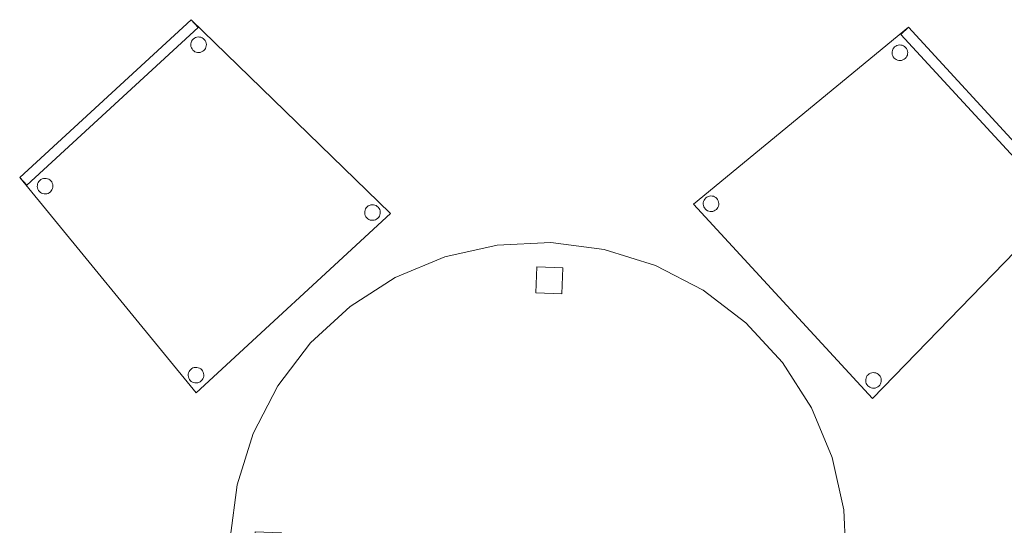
# Model space of a CAD drawing. Header units: metres. Extents: x 397.7 to 427.5, y 12.7 to 28.4.
# Tile 137 of 139: x 424.1 to 426, y 25.5 to 26.5. Entities that reach past the tile are written whole.
import ezdxf

# ---------------------------------------------------------------- set-up
doc = ezdxf.new("R2010")
doc.units = ezdxf.units.M
doc.layers.add('02_MOBILIARIO', color=7, linetype='Continuous', lineweight=18)
doc.layers.add('A-DETL-____-MBND', color=7, linetype='Continuous', lineweight=18)

# ---------------------------------------------------------------- blocks, each defined once
blk = doc.blocks.new('Family - Cadira confident_P2-153229-05_CLI_AIGUA_P2')
at = {"layer": 'A-DETL-____-MBND', "color": 253, "true_color": 0xaaaaaa}
for p, q in [((0, 0.4122), (0.3285, 0.7146)), ((0.3285, 0.7146), (0, 0.4122)), ((0, 0.4122), (0.3285, 0.7146)), ((0.3285, 0.7146), (0, 0.4122)), ((0.3421, 0.6999), (0.0135, 0.3975)), ((0.0135, 0.3975), (0.3421, 0.6999)), ((0.3285, 0.7146), (0.3421, 0.6999)), ((0.3421, 0.6999), (0.3285, 0.7146)), ((0.3285, 0.7146), (0.7113, 0.343)), ((0.7113, 0.343), (0.3285, 0.7146)), ((0.3349, 0.6792), (0.3372, 0.6804)), ((0.3372, 0.6804), (0.3349, 0.6792)), ((0.3372, 0.6804), (0.3397, 0.6812)), ((0.3397, 0.6812), (0.3372, 0.6804)), ((0.3397, 0.6812), (0.3423, 0.6815)), ((0.3423, 0.6815), (0.3397, 0.6812)), ((0.3423, 0.6815), (0.3449, 0.6814)), ((0.3449, 0.6814), (0.3423, 0.6815)), ((0.3449, 0.6814), (0.3475, 0.6809)), ((0.3475, 0.6809), (0.3449, 0.6814)), ((0.3475, 0.6809), (0.3499, 0.6799)), ((0.3499, 0.6799), (0.3475, 0.6809)), ((0.3499, 0.6799), (0.3521, 0.6785)), ((0.3521, 0.6785), (0.3499, 0.6799)), ((0.3281, 0.6659), (0.3282, 0.6685)), ((0.3282, 0.6685), (0.3281, 0.6659)), ((0.3284, 0.6633), (0.3281, 0.6659)), ((0.3281, 0.6659), (0.3284, 0.6633)), ((0.3282, 0.6685), (0.3287, 0.6711)), ((0.3287, 0.6711), (0.3282, 0.6685)), ((0.3292, 0.6608), (0.3284, 0.6633)), ((0.3284, 0.6633), (0.3292, 0.6608)), ((0.3287, 0.6711), (0.3297, 0.6735)), ((0.3297, 0.6735), (0.3287, 0.6711)), ((0.3297, 0.6735), (0.3311, 0.6757)), ((0.3311, 0.6757), (0.3297, 0.6735)), ((0.3311, 0.6757), (0.3329, 0.6776)), ((0.3329, 0.6776), (0.3311, 0.6757)), ((0.3329, 0.6776), (0.3349, 0.6792)), ((0.3349, 0.6792), (0.3329, 0.6776)), ((0.3521, 0.6785), (0.354, 0.6767)), ((0.354, 0.6767), (0.3521, 0.6785)), ((0.354, 0.6767), (0.3556, 0.6746)), ((0.3556, 0.6746), (0.354, 0.6767)), ((0.3556, 0.6746), (0.3568, 0.6723)), ((0.3568, 0.6723), (0.3556, 0.6746)), ((0.3572, 0.6621), (0.3563, 0.6597)), ((0.3563, 0.6597), (0.3572, 0.6621)), ((0.3568, 0.6723), (0.3576, 0.6699)), ((0.3576, 0.6699), (0.3568, 0.6723)), ((0.3578, 0.6647), (0.3572, 0.6621)), ((0.3572, 0.6621), (0.3578, 0.6647)), ((0.3576, 0.6699), (0.3579, 0.6673)), ((0.3579, 0.6673), (0.3576, 0.6699)), ((0.3579, 0.6673), (0.3578, 0.6647)), ((0.3578, 0.6647), (0.3579, 0.6673)), ((0.3304, 0.6585), (0.3292, 0.6608)), ((0.3292, 0.6608), (0.3304, 0.6585)), ((0.332, 0.6565), (0.3304, 0.6585)), ((0.3304, 0.6585), (0.332, 0.6565)), ((0.3339, 0.6547), (0.332, 0.6565)), ((0.332, 0.6565), (0.3339, 0.6547)), ((0.3361, 0.6533), (0.3339, 0.6547)), ((0.3339, 0.6547), (0.3361, 0.6533)), ((0.3385, 0.6523), (0.3361, 0.6533)), ((0.3361, 0.6533), (0.3385, 0.6523)), ((0.3411, 0.6518), (0.3385, 0.6523)), ((0.3385, 0.6523), (0.3411, 0.6518)), ((0.3437, 0.6517), (0.3411, 0.6518)), ((0.3411, 0.6518), (0.3437, 0.6517)), ((0.3463, 0.652), (0.3437, 0.6517)), ((0.3437, 0.6517), (0.3463, 0.652)), ((0.3487, 0.6528), (0.3463, 0.652)), ((0.3463, 0.652), (0.3487, 0.6528)), ((0.351, 0.654), (0.3487, 0.6528)), ((0.3487, 0.6528), (0.351, 0.654)), ((0.3531, 0.6556), (0.351, 0.654)), ((0.351, 0.654), (0.3531, 0.6556)), ((0.3549, 0.6575), (0.3531, 0.6556)), ((0.3531, 0.6556), (0.3549, 0.6575)), ((0.3563, 0.6597), (0.3549, 0.6575)), ((0.3549, 0.6575), (0.3563, 0.6597)), ((0.0135, 0.3975), (0, 0.4122)), ((0, 0.4122), (0.0135, 0.3975)), ((0.3386, 0), (0, 0.4122)), ((0, 0.4122), (0.3386, 0)), ((0.0338, 0.395), (0.0339, 0.3976)), ((0.0339, 0.3976), (0.0338, 0.395)), ((0.0339, 0.3976), (0.0344, 0.4002)), ((0.0344, 0.4002), (0.0339, 0.3976)), ((0.0344, 0.4002), (0.0354, 0.4026)), ((0.0354, 0.4026), (0.0344, 0.4002)), ((0.0354, 0.4026), (0.0368, 0.4048)), ((0.0368, 0.4048), (0.0354, 0.4026)), ((0.0368, 0.4048), (0.0386, 0.4067)), ((0.0386, 0.4067), (0.0368, 0.4048)), ((0.0386, 0.4067), (0.0406, 0.4083)), ((0.0406, 0.4083), (0.0386, 0.4067)), ((0.0406, 0.4083), (0.0429, 0.4095)), ((0.0429, 0.4095), (0.0406, 0.4083)), ((0.0429, 0.4095), (0.0454, 0.4103)), ((0.0454, 0.4103), (0.0429, 0.4095)), ((0.0454, 0.4103), (0.048, 0.4106)), ((0.048, 0.4106), (0.0454, 0.4103)), ((0.048, 0.4106), (0.0506, 0.4105)), ((0.0506, 0.4105), (0.048, 0.4106)), ((0.0506, 0.4105), (0.0531, 0.41)), ((0.0531, 0.41), (0.0506, 0.4105)), ((0.0531, 0.41), (0.0556, 0.409)), ((0.0556, 0.409), (0.0531, 0.41)), ((0.0556, 0.409), (0.0578, 0.4076)), ((0.0578, 0.4076), (0.0556, 0.409)), ((0.0578, 0.4076), (0.0597, 0.4058)), ((0.0597, 0.4058), (0.0578, 0.4076)), ((0.0597, 0.4058), (0.0613, 0.4038)), ((0.0613, 0.4038), (0.0597, 0.4058)), ((0.0613, 0.4038), (0.0625, 0.4014)), ((0.0625, 0.4014), (0.0613, 0.4038)), ((0.0625, 0.4014), (0.0633, 0.399)), ((0.0633, 0.399), (0.0625, 0.4014)), ((0.0633, 0.399), (0.0636, 0.3964)), ((0.0636, 0.3964), (0.0633, 0.399)), ((0.0341, 0.3924), (0.0338, 0.395)), ((0.0338, 0.395), (0.0341, 0.3924)), ((0.0349, 0.39), (0.0341, 0.3924)), ((0.0341, 0.3924), (0.0349, 0.39)), ((0.0361, 0.3876), (0.0349, 0.39)), ((0.0349, 0.39), (0.0361, 0.3876)), ((0.0377, 0.3856), (0.0361, 0.3876)), ((0.0361, 0.3876), (0.0377, 0.3856)), ((0.0396, 0.3838), (0.0377, 0.3856)), ((0.0377, 0.3856), (0.0396, 0.3838)), ((0.0418, 0.3824), (0.0396, 0.3838)), ((0.0396, 0.3838), (0.0418, 0.3824)), ((0.0442, 0.3814), (0.0418, 0.3824)), ((0.0418, 0.3824), (0.0442, 0.3814)), ((0.0468, 0.3809), (0.0442, 0.3814)), ((0.0442, 0.3814), (0.0468, 0.3809)), ((0.0494, 0.3808), (0.0468, 0.3809)), ((0.0468, 0.3809), (0.0494, 0.3808)), ((0.0519, 0.3811), (0.0494, 0.3808)), ((0.0494, 0.3808), (0.0519, 0.3811)), ((0.0544, 0.3819), (0.0519, 0.3811)), ((0.0519, 0.3811), (0.0544, 0.3819)), ((0.0567, 0.3831), (0.0544, 0.3819)), ((0.0544, 0.3819), (0.0567, 0.3831)), ((0.0588, 0.3847), (0.0567, 0.3831)), ((0.0567, 0.3831), (0.0588, 0.3847)), ((0.0606, 0.3866), (0.0588, 0.3847)), ((0.0588, 0.3847), (0.0606, 0.3866)), ((0.0619, 0.3888), (0.0606, 0.3866)), ((0.0606, 0.3866), (0.0619, 0.3888)), ((0.0629, 0.3912), (0.0619, 0.3888)), ((0.0619, 0.3888), (0.0629, 0.3912)), ((0.0635, 0.3938), (0.0629, 0.3912)), ((0.0629, 0.3912), (0.0635, 0.3938)), ((0.0636, 0.3964), (0.0635, 0.3938)), ((0.0635, 0.3938), (0.0636, 0.3964)), ((0.6684, 0.3577), (0.6707, 0.3589)), ((0.6707, 0.3589), (0.6684, 0.3577)), ((0.6707, 0.3589), (0.6732, 0.3597)), ((0.6732, 0.3597), (0.6707, 0.3589)), ((0.6732, 0.3597), (0.6758, 0.36)), ((0.6758, 0.36), (0.6732, 0.3597)), ((0.6758, 0.36), (0.6784, 0.3599)), ((0.6784, 0.3599), (0.6758, 0.36)), ((0.6784, 0.3599), (0.6809, 0.3593)), ((0.6809, 0.3593), (0.6784, 0.3599)), ((0.6809, 0.3593), (0.6834, 0.3584)), ((0.6834, 0.3584), (0.6809, 0.3593)), ((0.7113, 0.343), (0.3386, 0)), ((0.3386, 0), (0.7113, 0.343)), ((0.6616, 0.3444), (0.6617, 0.347)), ((0.6617, 0.347), (0.6616, 0.3444)), ((0.6619, 0.3418), (0.6616, 0.3444)), ((0.6616, 0.3444), (0.6619, 0.3418)), ((0.6617, 0.347), (0.6622, 0.3495)), ((0.6622, 0.3495), (0.6617, 0.347)), ((0.6627, 0.3393), (0.6619, 0.3418)), ((0.6619, 0.3418), (0.6627, 0.3393)), ((0.6622, 0.3495), (0.6632, 0.352)), ((0.6632, 0.352), (0.6622, 0.3495)), ((0.6632, 0.352), (0.6646, 0.3542)), ((0.6646, 0.3542), (0.6632, 0.352)), ((0.6646, 0.3542), (0.6664, 0.3561)), ((0.6664, 0.3561), (0.6646, 0.3542)), ((0.6664, 0.3561), (0.6684, 0.3577)), ((0.6684, 0.3577), (0.6664, 0.3561)), ((0.6834, 0.3584), (0.6856, 0.357)), ((0.6856, 0.357), (0.6834, 0.3584)), ((0.6856, 0.357), (0.6875, 0.3552)), ((0.6875, 0.3552), (0.6856, 0.357)), ((0.6875, 0.3552), (0.6891, 0.3531)), ((0.6891, 0.3531), (0.6875, 0.3552)), ((0.6891, 0.3531), (0.6903, 0.3508)), ((0.6903, 0.3508), (0.6891, 0.3531)), ((0.6907, 0.3406), (0.6897, 0.3382)), ((0.6897, 0.3382), (0.6907, 0.3406)), ((0.6903, 0.3508), (0.6911, 0.3484)), ((0.6911, 0.3484), (0.6903, 0.3508)), ((0.6913, 0.3432), (0.6907, 0.3406)), ((0.6907, 0.3406), (0.6913, 0.3432)), ((0.6911, 0.3484), (0.6914, 0.3458)), ((0.6914, 0.3458), (0.6911, 0.3484)), ((0.6914, 0.3458), (0.6913, 0.3432)), ((0.6913, 0.3432), (0.6914, 0.3458)), ((0.6639, 0.337), (0.6627, 0.3393)), ((0.6627, 0.3393), (0.6639, 0.337)), ((0.6655, 0.335), (0.6639, 0.337)), ((0.6639, 0.337), (0.6655, 0.335)), ((0.6674, 0.3332), (0.6655, 0.335)), ((0.6655, 0.335), (0.6674, 0.3332)), ((0.6696, 0.3318), (0.6674, 0.3332)), ((0.6674, 0.3332), (0.6696, 0.3318)), ((0.672, 0.3308), (0.6696, 0.3318)), ((0.6696, 0.3318), (0.672, 0.3308)), ((0.6746, 0.3303), (0.672, 0.3308)), ((0.672, 0.3308), (0.6746, 0.3303)), ((0.6772, 0.3302), (0.6746, 0.3303)), ((0.6746, 0.3303), (0.6772, 0.3302)), ((0.6797, 0.3305), (0.6772, 0.3302)), ((0.6772, 0.3302), (0.6797, 0.3305)), ((0.6822, 0.3313), (0.6797, 0.3305)), ((0.6797, 0.3305), (0.6822, 0.3313)), ((0.6845, 0.3325), (0.6822, 0.3313)), ((0.6822, 0.3313), (0.6845, 0.3325)), ((0.6866, 0.3341), (0.6845, 0.3325)), ((0.6845, 0.3325), (0.6866, 0.3341)), ((0.6884, 0.336), (0.6866, 0.3341)), ((0.6866, 0.3341), (0.6884, 0.336)), ((0.6897, 0.3382), (0.6884, 0.336)), ((0.6884, 0.336), (0.6897, 0.3382)), ((0.3232, 0.0355), (0.3238, 0.038)), ((0.3238, 0.038), (0.3232, 0.0355)), ((0.3238, 0.038), (0.3248, 0.0404)), ((0.3248, 0.0404), (0.3238, 0.038)), ((0.3248, 0.0404), (0.3262, 0.0426)), ((0.3262, 0.0426), (0.3248, 0.0404)), ((0.3262, 0.0426), (0.3279, 0.0446)), ((0.3279, 0.0446), (0.3262, 0.0426)), ((0.3279, 0.0446), (0.33, 0.0461)), ((0.33, 0.0461), (0.3279, 0.0446)), ((0.33, 0.0461), (0.3323, 0.0473)), ((0.3323, 0.0473), (0.33, 0.0461)), ((0.3323, 0.0473), (0.3348, 0.0481)), ((0.3348, 0.0481), (0.3323, 0.0473)), ((0.3348, 0.0481), (0.3373, 0.0485)), ((0.3373, 0.0485), (0.3348, 0.0481)), ((0.3373, 0.0485), (0.3399, 0.0484)), ((0.3399, 0.0484), (0.3373, 0.0485)), ((0.3399, 0.0484), (0.3425, 0.0478)), ((0.3425, 0.0478), (0.3399, 0.0484)), ((0.3425, 0.0478), (0.3449, 0.0468)), ((0.3449, 0.0468), (0.3425, 0.0478)), ((0.3449, 0.0468), (0.3471, 0.0454)), ((0.3471, 0.0454), (0.3449, 0.0468)), ((0.3471, 0.0454), (0.349, 0.0437)), ((0.349, 0.0437), (0.3471, 0.0454)), ((0.349, 0.0437), (0.3506, 0.0416)), ((0.3506, 0.0416), (0.349, 0.0437)), ((0.3506, 0.0416), (0.3518, 0.0393)), ((0.3518, 0.0393), (0.3506, 0.0416)), ((0.3518, 0.0393), (0.3526, 0.0368)), ((0.3526, 0.0368), (0.3518, 0.0393)), ((0.3231, 0.0329), (0.3232, 0.0355)), ((0.3232, 0.0355), (0.3231, 0.0329)), ((0.3235, 0.0303), (0.3231, 0.0329)), ((0.3231, 0.0329), (0.3235, 0.0303)), ((0.3242, 0.0278), (0.3235, 0.0303)), ((0.3235, 0.0303), (0.3242, 0.0278)), ((0.3254, 0.0255), (0.3242, 0.0278)), ((0.3242, 0.0278), (0.3254, 0.0255)), ((0.327, 0.0234), (0.3254, 0.0255)), ((0.3254, 0.0255), (0.327, 0.0234)), ((0.329, 0.0217), (0.327, 0.0234)), ((0.327, 0.0234), (0.329, 0.0217)), ((0.3312, 0.0203), (0.329, 0.0217)), ((0.329, 0.0217), (0.3312, 0.0203)), ((0.3336, 0.0193), (0.3312, 0.0203)), ((0.3312, 0.0203), (0.3336, 0.0193)), ((0.3361, 0.0187), (0.3336, 0.0193)), ((0.3336, 0.0193), (0.3361, 0.0187)), ((0.3413, 0.019), (0.3387, 0.0186)), ((0.3387, 0.0186), (0.3413, 0.019)), ((0.3438, 0.0198), (0.3413, 0.019)), ((0.3413, 0.019), (0.3438, 0.0198)), ((0.3461, 0.021), (0.3438, 0.0198)), ((0.3438, 0.0198), (0.3461, 0.021)), ((0.3481, 0.0226), (0.3461, 0.021)), ((0.3461, 0.021), (0.3481, 0.0226)), ((0.3499, 0.0245), (0.3481, 0.0226)), ((0.3481, 0.0226), (0.3499, 0.0245)), ((0.3513, 0.0267), (0.3499, 0.0245)), ((0.3499, 0.0245), (0.3513, 0.0267)), ((0.3523, 0.0291), (0.3513, 0.0267)), ((0.3513, 0.0267), (0.3523, 0.0291)), ((0.3528, 0.0316), (0.3523, 0.0291)), ((0.3523, 0.0291), (0.3528, 0.0316)), ((0.3526, 0.0368), (0.353, 0.0342)), ((0.353, 0.0342), (0.3526, 0.0368)), ((0.353, 0.0342), (0.3528, 0.0316)), ((0.3528, 0.0316), (0.353, 0.0342)), ((0.3387, 0.0186), (0.3361, 0.0187)), ((0.3361, 0.0187), (0.3387, 0.0186))]:
    blk.add_line(p, q, dxfattribs=at)
blk = doc.blocks.new('Family - Cadira confident_P2-153250-05_CLI_AIGUA_P2')
at = {"layer": 'A-DETL-____-MBND', "color": 253, "true_color": 0xaaaaaa}
for p, q in [((0, 0.3727), (0.4122, 0.7113)), ((0.4122, 0.7113), (0, 0.3727)), ((0.3975, 0.6978), (0.4122, 0.7113)), ((0.4122, 0.7113), (0.3975, 0.6978)), ((0.4122, 0.7113), (0.7146, 0.3828)), ((0.7146, 0.3828), (0.4122, 0.7113)), ((0.4122, 0.7113), (0.7146, 0.3828)), ((0.7146, 0.3828), (0.4122, 0.7113)), ((0.6999, 0.3692), (0.3975, 0.6978)), ((0.3975, 0.6978), (0.6999, 0.3692)), ((0.3808, 0.6619), (0.3809, 0.6645)), ((0.3809, 0.6645), (0.3808, 0.6619)), ((0.3811, 0.6594), (0.3808, 0.6619)), ((0.3808, 0.6619), (0.3811, 0.6594)), ((0.3809, 0.6645), (0.3814, 0.6671)), ((0.3814, 0.6671), (0.3809, 0.6645)), ((0.3814, 0.6671), (0.3824, 0.6695)), ((0.3824, 0.6695), (0.3814, 0.6671)), ((0.3824, 0.6695), (0.3838, 0.6717)), ((0.3838, 0.6717), (0.3824, 0.6695)), ((0.3838, 0.6717), (0.3856, 0.6736)), ((0.3856, 0.6736), (0.3838, 0.6717)), ((0.3856, 0.6736), (0.3876, 0.6752)), ((0.3876, 0.6752), (0.3856, 0.6736)), ((0.3876, 0.6752), (0.39, 0.6764)), ((0.39, 0.6764), (0.3876, 0.6752)), ((0.39, 0.6764), (0.3924, 0.6772)), ((0.3924, 0.6772), (0.39, 0.6764)), ((0.3924, 0.6772), (0.395, 0.6775)), ((0.395, 0.6775), (0.3924, 0.6772)), ((0.395, 0.6775), (0.3976, 0.6774)), ((0.3976, 0.6774), (0.395, 0.6775)), ((0.3976, 0.6774), (0.4002, 0.6769)), ((0.4002, 0.6769), (0.3976, 0.6774)), ((0.4002, 0.6769), (0.4026, 0.6759)), ((0.4026, 0.6759), (0.4002, 0.6769)), ((0.4026, 0.6759), (0.4048, 0.6745)), ((0.4048, 0.6745), (0.4026, 0.6759)), ((0.4048, 0.6745), (0.4067, 0.6727)), ((0.4067, 0.6727), (0.4048, 0.6745)), ((0.4067, 0.6727), (0.4083, 0.6707)), ((0.4083, 0.6707), (0.4067, 0.6727)), ((0.4083, 0.6707), (0.4095, 0.6684)), ((0.4095, 0.6684), (0.4083, 0.6707)), ((0.4095, 0.6684), (0.4103, 0.6659)), ((0.4103, 0.6659), (0.4095, 0.6684)), ((0.4103, 0.6659), (0.4106, 0.6633)), ((0.4106, 0.6633), (0.4103, 0.6659)), ((0.4106, 0.6633), (0.4105, 0.6607)), ((0.4105, 0.6607), (0.4106, 0.6633)), ((0.3819, 0.6569), (0.3811, 0.6594)), ((0.3811, 0.6594), (0.3819, 0.6569)), ((0.3831, 0.6546), (0.3819, 0.6569)), ((0.3819, 0.6569), (0.3831, 0.6546)), ((0.3847, 0.6525), (0.3831, 0.6546)), ((0.3831, 0.6546), (0.3847, 0.6525)), ((0.3866, 0.6507), (0.3847, 0.6525)), ((0.3847, 0.6525), (0.3866, 0.6507)), ((0.3888, 0.6494), (0.3866, 0.6507)), ((0.3866, 0.6507), (0.3888, 0.6494)), ((0.3912, 0.6484), (0.3888, 0.6494)), ((0.3888, 0.6494), (0.3912, 0.6484)), ((0.3938, 0.6478), (0.3912, 0.6484)), ((0.3912, 0.6484), (0.3938, 0.6478)), ((0.3964, 0.6477), (0.3938, 0.6478)), ((0.3938, 0.6478), (0.3964, 0.6477)), ((0.399, 0.648), (0.3964, 0.6477)), ((0.3964, 0.6477), (0.399, 0.648)), ((0.4014, 0.6488), (0.399, 0.648)), ((0.399, 0.648), (0.4014, 0.6488)), ((0.4038, 0.65), (0.4014, 0.6488)), ((0.4014, 0.6488), (0.4038, 0.65)), ((0.4058, 0.6516), (0.4038, 0.65)), ((0.4038, 0.65), (0.4058, 0.6516)), ((0.4076, 0.6536), (0.4058, 0.6516)), ((0.4058, 0.6516), (0.4076, 0.6536)), ((0.409, 0.6558), (0.4076, 0.6536)), ((0.4076, 0.6536), (0.409, 0.6558)), ((0.41, 0.6582), (0.409, 0.6558)), ((0.409, 0.6558), (0.41, 0.6582)), ((0.4105, 0.6607), (0.41, 0.6582)), ((0.41, 0.6582), (0.4105, 0.6607)), ((0.0187, 0.3752), (0.0193, 0.3777)), ((0.0193, 0.3777), (0.0187, 0.3752)), ((0.0193, 0.3777), (0.0203, 0.3801)), ((0.0203, 0.3801), (0.0193, 0.3777)), ((0.0203, 0.3801), (0.0217, 0.3823)), ((0.0217, 0.3823), (0.0203, 0.3801)), ((0.0217, 0.3823), (0.0234, 0.3843)), ((0.0234, 0.3843), (0.0217, 0.3823)), ((0.0234, 0.3843), (0.0255, 0.3859)), ((0.0255, 0.3859), (0.0234, 0.3843)), ((0.0255, 0.3859), (0.0278, 0.3871)), ((0.0278, 0.3871), (0.0255, 0.3859)), ((0.0278, 0.3871), (0.0303, 0.3879)), ((0.0303, 0.3879), (0.0278, 0.3871)), ((0.0303, 0.3879), (0.0329, 0.3882)), ((0.0329, 0.3882), (0.0303, 0.3879)), ((0.0329, 0.3882), (0.0355, 0.3881)), ((0.0355, 0.3881), (0.0329, 0.3882)), ((0.0355, 0.3881), (0.038, 0.3875)), ((0.038, 0.3875), (0.0355, 0.3881)), ((0.038, 0.3875), (0.0404, 0.3865)), ((0.0404, 0.3865), (0.038, 0.3875)), ((0.0404, 0.3865), (0.0426, 0.3851)), ((0.0426, 0.3851), (0.0404, 0.3865)), ((0.0426, 0.3851), (0.0446, 0.3834)), ((0.0446, 0.3834), (0.0426, 0.3851)), ((0.0446, 0.3834), (0.0461, 0.3813)), ((0.0461, 0.3813), (0.0446, 0.3834)), ((0.0461, 0.3813), (0.0473, 0.379)), ((0.0473, 0.379), (0.0461, 0.3813)), ((0.0473, 0.379), (0.0481, 0.3765)), ((0.0481, 0.3765), (0.0473, 0.379)), ((0.7146, 0.3828), (0.343, 0)), ((0.343, 0), (0.7146, 0.3828)), ((0.6547, 0.3774), (0.6565, 0.3793)), ((0.6565, 0.3793), (0.6547, 0.3774)), ((0.6565, 0.3793), (0.6585, 0.3809)), ((0.6585, 0.3809), (0.6565, 0.3793)), ((0.6585, 0.3809), (0.6608, 0.3821)), ((0.6608, 0.3821), (0.6585, 0.3809)), ((0.6608, 0.3821), (0.6633, 0.3829)), ((0.6633, 0.3829), (0.6608, 0.3821)), ((0.6633, 0.3829), (0.6659, 0.3832)), ((0.6659, 0.3832), (0.6633, 0.3829)), ((0.6659, 0.3832), (0.6685, 0.3831)), ((0.6685, 0.3831), (0.6659, 0.3832)), ((0.6685, 0.3831), (0.6711, 0.3826)), ((0.6711, 0.3826), (0.6685, 0.3831)), ((0.6711, 0.3826), (0.6735, 0.3816)), ((0.6735, 0.3816), (0.6711, 0.3826)), ((0.6735, 0.3816), (0.6757, 0.3802)), ((0.6757, 0.3802), (0.6735, 0.3816)), ((0.6757, 0.3802), (0.6776, 0.3784)), ((0.6776, 0.3784), (0.6757, 0.3802)), ((0.6776, 0.3784), (0.6792, 0.3764)), ((0.6792, 0.3764), (0.6776, 0.3784)), ((0.7146, 0.3828), (0.6999, 0.3692)), ((0.6999, 0.3692), (0.7146, 0.3828)), ((0.343, 0), (0, 0.3727)), ((0, 0.3727), (0.343, 0)), ((0.0186, 0.3726), (0.0187, 0.3752)), ((0.0187, 0.3752), (0.0186, 0.3726)), ((0.019, 0.37), (0.0186, 0.3726)), ((0.0186, 0.3726), (0.019, 0.37)), ((0.0198, 0.3675), (0.019, 0.37)), ((0.019, 0.37), (0.0198, 0.3675)), ((0.021, 0.3652), (0.0198, 0.3675)), ((0.0198, 0.3675), (0.021, 0.3652)), ((0.0226, 0.3632), (0.021, 0.3652)), ((0.021, 0.3652), (0.0226, 0.3632)), ((0.0245, 0.3614), (0.0226, 0.3632)), ((0.0226, 0.3632), (0.0245, 0.3614)), ((0.0267, 0.36), (0.0245, 0.3614)), ((0.0245, 0.3614), (0.0267, 0.36)), ((0.0291, 0.359), (0.0267, 0.36)), ((0.0267, 0.36), (0.0291, 0.359)), ((0.0316, 0.3585), (0.0291, 0.359)), ((0.0291, 0.359), (0.0316, 0.3585)), ((0.0393, 0.3595), (0.0368, 0.3587)), ((0.0368, 0.3587), (0.0393, 0.3595)), ((0.0416, 0.3607), (0.0393, 0.3595)), ((0.0393, 0.3595), (0.0416, 0.3607)), ((0.0437, 0.3623), (0.0416, 0.3607)), ((0.0416, 0.3607), (0.0437, 0.3623)), ((0.0454, 0.3642), (0.0437, 0.3623)), ((0.0437, 0.3623), (0.0454, 0.3642)), ((0.0468, 0.3664), (0.0454, 0.3642)), ((0.0454, 0.3642), (0.0468, 0.3664)), ((0.0478, 0.3688), (0.0468, 0.3664)), ((0.0468, 0.3664), (0.0478, 0.3688)), ((0.0484, 0.3714), (0.0478, 0.3688)), ((0.0478, 0.3688), (0.0484, 0.3714)), ((0.0481, 0.3765), (0.0485, 0.374)), ((0.0485, 0.374), (0.0481, 0.3765)), ((0.0485, 0.374), (0.0484, 0.3714)), ((0.0484, 0.3714), (0.0485, 0.374)), ((0.6517, 0.3676), (0.6518, 0.3702)), ((0.6518, 0.3702), (0.6517, 0.3676)), ((0.652, 0.365), (0.6517, 0.3676)), ((0.6517, 0.3676), (0.652, 0.365)), ((0.6518, 0.3702), (0.6523, 0.3728)), ((0.6523, 0.3728), (0.6518, 0.3702)), ((0.6528, 0.3626), (0.652, 0.365)), ((0.652, 0.365), (0.6528, 0.3626)), ((0.6523, 0.3728), (0.6533, 0.3752)), ((0.6533, 0.3752), (0.6523, 0.3728)), ((0.654, 0.3603), (0.6528, 0.3626)), ((0.6528, 0.3626), (0.654, 0.3603)), ((0.6533, 0.3752), (0.6547, 0.3774)), ((0.6547, 0.3774), (0.6533, 0.3752)), ((0.6556, 0.3582), (0.654, 0.3603)), ((0.654, 0.3603), (0.6556, 0.3582)), ((0.6785, 0.3592), (0.6767, 0.3573)), ((0.6767, 0.3573), (0.6785, 0.3592)), ((0.6799, 0.3614), (0.6785, 0.3592)), ((0.6785, 0.3592), (0.6799, 0.3614)), ((0.6792, 0.3764), (0.6804, 0.3741)), ((0.6804, 0.3741), (0.6792, 0.3764)), ((0.6809, 0.3639), (0.6799, 0.3614)), ((0.6799, 0.3614), (0.6809, 0.3639)), ((0.6804, 0.3741), (0.6812, 0.3716)), ((0.6812, 0.3716), (0.6804, 0.3741)), ((0.6814, 0.3664), (0.6809, 0.3639)), ((0.6809, 0.3639), (0.6814, 0.3664)), ((0.6812, 0.3716), (0.6815, 0.369)), ((0.6815, 0.369), (0.6812, 0.3716)), ((0.6815, 0.369), (0.6814, 0.3664)), ((0.6814, 0.3664), (0.6815, 0.369)), ((0.0342, 0.3584), (0.0316, 0.3585)), ((0.0316, 0.3585), (0.0342, 0.3584)), ((0.0368, 0.3587), (0.0342, 0.3584)), ((0.0342, 0.3584), (0.0368, 0.3587)), ((0.6575, 0.3564), (0.6556, 0.3582)), ((0.6556, 0.3582), (0.6575, 0.3564)), ((0.6597, 0.355), (0.6575, 0.3564)), ((0.6575, 0.3564), (0.6597, 0.355)), ((0.6621, 0.3541), (0.6597, 0.355)), ((0.6597, 0.355), (0.6621, 0.3541)), ((0.6647, 0.3535), (0.6621, 0.3541)), ((0.6621, 0.3541), (0.6647, 0.3535)), ((0.6673, 0.3534), (0.6647, 0.3535)), ((0.6647, 0.3535), (0.6673, 0.3534)), ((0.6699, 0.3537), (0.6673, 0.3534)), ((0.6673, 0.3534), (0.6699, 0.3537)), ((0.6723, 0.3545), (0.6699, 0.3537)), ((0.6699, 0.3537), (0.6723, 0.3545)), ((0.6746, 0.3557), (0.6723, 0.3545)), ((0.6723, 0.3545), (0.6746, 0.3557)), ((0.6767, 0.3573), (0.6746, 0.3557)), ((0.6746, 0.3557), (0.6767, 0.3573)), ((0.3303, 0.0367), (0.3308, 0.0393)), ((0.3308, 0.0393), (0.3303, 0.0367)), ((0.3308, 0.0393), (0.3318, 0.0417)), ((0.3318, 0.0417), (0.3308, 0.0393)), ((0.3318, 0.0417), (0.3332, 0.0439)), ((0.3332, 0.0439), (0.3318, 0.0417)), ((0.3332, 0.0439), (0.335, 0.0458)), ((0.335, 0.0458), (0.3332, 0.0439)), ((0.335, 0.0458), (0.337, 0.0474)), ((0.337, 0.0474), (0.335, 0.0458)), ((0.337, 0.0474), (0.3393, 0.0486)), ((0.3393, 0.0486), (0.337, 0.0474)), ((0.3393, 0.0486), (0.3418, 0.0494)), ((0.3418, 0.0494), (0.3393, 0.0486)), ((0.3418, 0.0494), (0.3444, 0.0497)), ((0.3444, 0.0497), (0.3418, 0.0494)), ((0.3444, 0.0497), (0.347, 0.0496)), ((0.347, 0.0496), (0.3444, 0.0497)), ((0.347, 0.0496), (0.3495, 0.0491)), ((0.3495, 0.0491), (0.347, 0.0496)), ((0.3495, 0.0491), (0.352, 0.0481)), ((0.352, 0.0481), (0.3495, 0.0491)), ((0.352, 0.0481), (0.3542, 0.0467)), ((0.3542, 0.0467), (0.352, 0.0481)), ((0.3542, 0.0467), (0.3561, 0.0449)), ((0.3561, 0.0449), (0.3542, 0.0467)), ((0.3561, 0.0449), (0.3577, 0.0429)), ((0.3577, 0.0429), (0.3561, 0.0449)), ((0.3577, 0.0429), (0.3589, 0.0406)), ((0.3589, 0.0406), (0.3577, 0.0429)), ((0.3589, 0.0406), (0.3597, 0.0381)), ((0.3597, 0.0381), (0.3589, 0.0406)), ((0.3597, 0.0381), (0.36, 0.0355)), ((0.36, 0.0355), (0.3597, 0.0381)), ((0.3302, 0.0341), (0.3303, 0.0367)), ((0.3303, 0.0367), (0.3302, 0.0341)), ((0.3305, 0.0316), (0.3302, 0.0341)), ((0.3302, 0.0341), (0.3305, 0.0316)), ((0.3313, 0.0291), (0.3305, 0.0316)), ((0.3305, 0.0316), (0.3313, 0.0291)), ((0.3325, 0.0268), (0.3313, 0.0291)), ((0.3313, 0.0291), (0.3325, 0.0268)), ((0.3341, 0.0247), (0.3325, 0.0268)), ((0.3325, 0.0268), (0.3341, 0.0247)), ((0.336, 0.0229), (0.3341, 0.0247)), ((0.3341, 0.0247), (0.336, 0.0229)), ((0.3382, 0.0216), (0.336, 0.0229)), ((0.336, 0.0229), (0.3382, 0.0216)), ((0.3406, 0.0206), (0.3382, 0.0216)), ((0.3382, 0.0216), (0.3406, 0.0206)), ((0.3432, 0.02), (0.3406, 0.0206)), ((0.3406, 0.0206), (0.3432, 0.02)), ((0.3458, 0.0199), (0.3432, 0.02)), ((0.3432, 0.02), (0.3458, 0.0199)), ((0.3484, 0.0202), (0.3458, 0.0199)), ((0.3458, 0.0199), (0.3484, 0.0202)), ((0.3508, 0.021), (0.3484, 0.0202)), ((0.3484, 0.0202), (0.3508, 0.021)), ((0.3531, 0.0222), (0.3508, 0.021)), ((0.3508, 0.021), (0.3531, 0.0222)), ((0.3552, 0.0238), (0.3531, 0.0222)), ((0.3531, 0.0222), (0.3552, 0.0238)), ((0.357, 0.0258), (0.3552, 0.0238)), ((0.3552, 0.0238), (0.357, 0.0258)), ((0.3584, 0.028), (0.357, 0.0258)), ((0.357, 0.0258), (0.3584, 0.028)), ((0.3593, 0.0304), (0.3584, 0.028)), ((0.3584, 0.028), (0.3593, 0.0304)), ((0.3599, 0.0329), (0.3593, 0.0304)), ((0.3593, 0.0304), (0.3599, 0.0329)), ((0.36, 0.0355), (0.3599, 0.0329)), ((0.3599, 0.0329), (0.36, 0.0355))]:
    blk.add_line(p, q, dxfattribs=at)
blk = doc.blocks.new('Family - Taula D120_P2-153339-05_CLI_AIGUA_P2')
at = {"layer": 'A-DETL-____-MBND', "color": 253, "true_color": 0xaaaaaa}
for p, q in [((0.4117, 1.1542), (0.5122, 1.1767)), ((0.5122, 1.1767), (0.4117, 1.1542)), ((0.5122, 1.1767), (0.6152, 1.1814)), ((0.6152, 1.1814), (0.5122, 1.1767)), ((0.6152, 1.1814), (0.7174, 1.1682)), ((0.7174, 1.1682), (0.6152, 1.1814)), ((0.3165, 1.1145), (0.4117, 1.1542)), ((0.4117, 1.1542), (0.3165, 1.1145)), ((0.7174, 1.1682), (0.8157, 1.1374)), ((0.8157, 1.1374), (0.7174, 1.1682)), ((0.5862, 1.085), (0.5882, 1.1349)), ((0.5882, 1.1349), (0.5862, 1.085)), ((0.5882, 1.1349), (0.6382, 1.1329)), ((0.6382, 1.1329), (0.5882, 1.1349)), ((0.8157, 1.1374), (0.9072, 1.09)), ((0.9072, 1.09), (0.8157, 1.1374)), ((0.2298, 1.0589), (0.3165, 1.1145)), ((0.3165, 1.1145), (0.2298, 1.0589)), ((0.6382, 1.1329), (0.6361, 1.0829)), ((0.6361, 1.0829), (0.6382, 1.1329)), ((0.6361, 1.0829), (0.5862, 1.085)), ((0.5862, 1.085), (0.6361, 1.0829)), ((0.9072, 1.09), (0.9891, 1.0275)), ((0.9891, 1.0275), (0.9072, 1.09)), ((0.1539, 0.9891), (0.2298, 1.0589)), ((0.2298, 1.0589), (0.1539, 0.9891)), ((0.9891, 1.0275), (1.0589, 0.9517)), ((1.0589, 0.9517), (0.9891, 1.0275)), ((0.0914, 0.9072), (0.1539, 0.9891)), ((0.1539, 0.9891), (0.0914, 0.9072)), ((1.0589, 0.9517), (1.1145, 0.8649)), ((1.1145, 0.8649), (1.0589, 0.9517)), ((0.044, 0.8157), (0.0914, 0.9072)), ((0.0914, 0.9072), (0.044, 0.8157)), ((1.1145, 0.8649), (1.1542, 0.7697)), ((1.1542, 0.7697), (1.1145, 0.8649)), ((0.0132, 0.7174), (0.044, 0.8157)), ((0.044, 0.8157), (0.0132, 0.7174)), ((1.1542, 0.7697), (1.1767, 0.6692)), ((1.1767, 0.6692), (1.1542, 0.7697)), ((0, 0.6152), (0.0132, 0.7174)), ((0.0132, 0.7174), (0, 0.6152)), ((1.1767, 0.6692), (1.1814, 0.5662)), ((1.1814, 0.5662), (1.1767, 0.6692)), ((0.0461, 0.5774), (0.0482, 0.6273)), ((0.0482, 0.6273), (0.0461, 0.5774)), ((0.0482, 0.6273), (0.0982, 0.6252)), ((0.0982, 0.6252), (0.0482, 0.6273)), ((0.0982, 0.6252), (0.0961, 0.5753)), ((0.0961, 0.5753), (0.0982, 0.6252)), ((0.0047, 0.5122), (0, 0.6152)), ((0, 0.6152), (0.0047, 0.5122)), ((0.0961, 0.5753), (0.0461, 0.5774)), ((0.0461, 0.5774), (0.0961, 0.5753)), ((1.082, 0.5344), (1.0841, 0.5844)), ((1.0841, 0.5844), (1.082, 0.5344)), ((1.0841, 0.5844), (1.134, 0.5823)), ((1.134, 0.5823), (1.0841, 0.5844)), ((1.134, 0.5823), (1.132, 0.5324)), ((1.132, 0.5324), (1.134, 0.5823)), ((1.1814, 0.5662), (1.1682, 0.464)), ((1.1682, 0.464), (1.1814, 0.5662)), ((1.132, 0.5324), (1.082, 0.5344)), ((1.082, 0.5344), (1.132, 0.5324)), ((0.0273, 0.4117), (0.0047, 0.5122)), ((0.0047, 0.5122), (0.0273, 0.4117)), ((1.1682, 0.464), (1.1374, 0.3657)), ((1.1374, 0.3657), (1.1682, 0.464)), ((0.0669, 0.3165), (0.0273, 0.4117)), ((0.0273, 0.4117), (0.0669, 0.3165)), ((1.1374, 0.3657), (1.09, 0.2742)), ((1.09, 0.2742), (1.1374, 0.3657)), ((0.1225, 0.2298), (0.0669, 0.3165)), ((0.0669, 0.3165), (0.1225, 0.2298)), ((1.09, 0.2742), (1.0275, 0.1923)), ((1.0275, 0.1923), (1.09, 0.2742)), ((0.1923, 0.1539), (0.1225, 0.2298)), ((0.1225, 0.2298), (0.1923, 0.1539)), ((1.0275, 0.1923), (0.9517, 0.1225)), ((0.9517, 0.1225), (1.0275, 0.1923)), ((0.2742, 0.0914), (0.1923, 0.1539)), ((0.1923, 0.1539), (0.2742, 0.0914)), ((0.9517, 0.1225), (0.8649, 0.0669)), ((0.8649, 0.0669), (0.9517, 0.1225)), ((0.5227, 0.0498), (0.5247, 0.0997)), ((0.5247, 0.0997), (0.5227, 0.0498)), ((0.5247, 0.0997), (0.5747, 0.0976)), ((0.5747, 0.0976), (0.5247, 0.0997)), ((0.5747, 0.0976), (0.5726, 0.0477)), ((0.5726, 0.0477), (0.5747, 0.0976)), ((0.3657, 0.044), (0.2742, 0.0914)), ((0.2742, 0.0914), (0.3657, 0.044)), ((0.8649, 0.0669), (0.7697, 0.0273)), ((0.7697, 0.0273), (0.8649, 0.0669)), ((0.464, 0.0132), (0.3657, 0.044)), ((0.3657, 0.044), (0.464, 0.0132)), ((0.5726, 0.0477), (0.5227, 0.0498)), ((0.5227, 0.0498), (0.5726, 0.0477)), ((0.7697, 0.0273), (0.6692, 0.0047)), ((0.6692, 0.0047), (0.7697, 0.0273)), ((0.5662, 0), (0.464, 0.0132)), ((0.464, 0.0132), (0.5662, 0)), ((0.6692, 0.0047), (0.5662, 0)), ((0.5662, 0), (0.6692, 0.0047))]:
    blk.add_line(p, q, dxfattribs=at)
blk = doc.blocks.new('LONDR55-XX_ZZ-ARQ-CAA-M3D-Londres55_ifc-1-05_CLI_AIGUA_P2')
at = {"layer": '02_MOBILIARIO', "color": 253, "lineweight": 18, "true_color": 0xaaaaaa}
for name, p in [('Family - Cadira confident_P2-153229-05_CLI_AIGUA_P2', (424.1452, 25.7504)), ('Family - Cadira confident_P2-153250-05_CLI_AIGUA_P2', (425.4374, 25.7391)), ('Family - Taula D120_P2-153339-05_CLI_AIGUA_P2', (424.5488, 24.8566))]:
    blk.add_blockref(name, p, dxfattribs=at)

msp = doc.modelspace()

# ---------------------------------------------------------------- block references
at = {"lineweight": 5}
msp.add_blockref('LONDR55-XX_ZZ-ARQ-CAA-M3D-Londres55_ifc-1-05_CLI_AIGUA_P2', (0, 0), dxfattribs=at)

doc.saveas('drawing.dxf')
